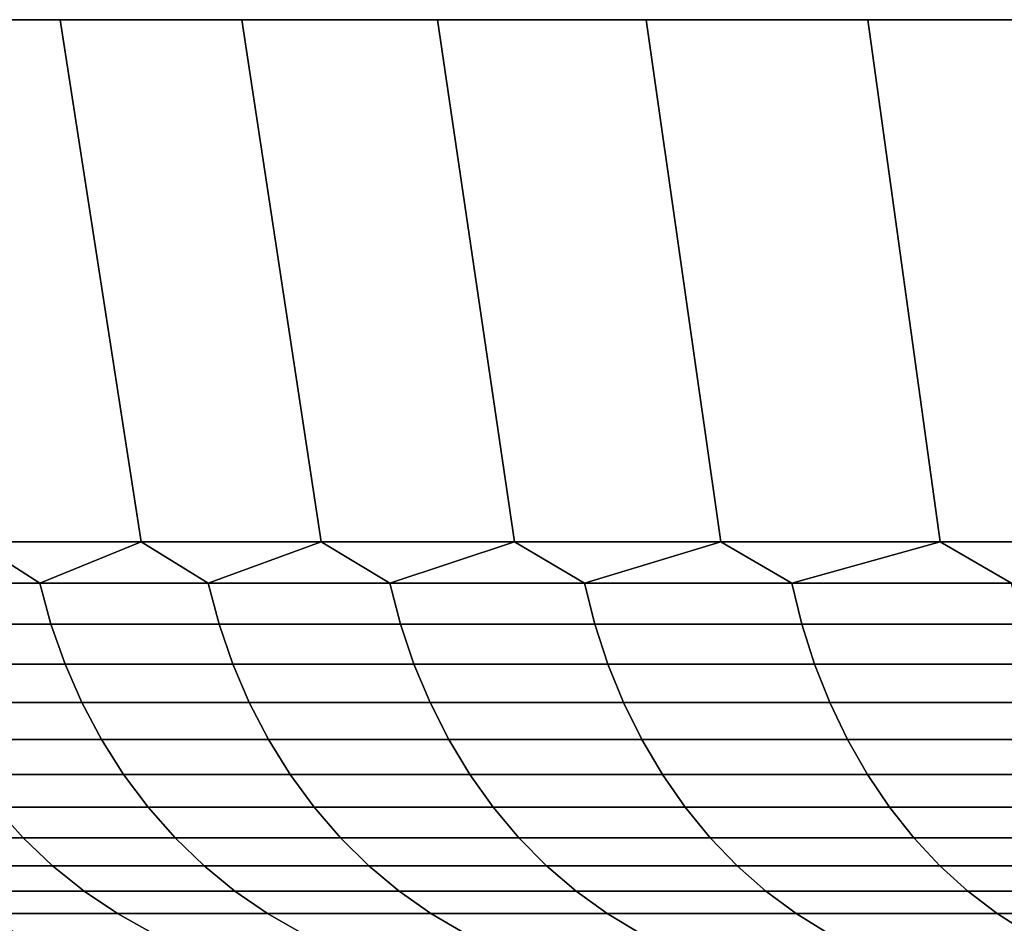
# Model space of a CAD drawing. Header units: metres. Extents: x -109 to 109, y -342 to 66.
# Tile 233 of 256: x 48.03 to 51.74, y 62.7 to 66.1. Entities that reach past the tile are written whole.
import ezdxf

# ---------------------------------------------------------------- set-up
doc = ezdxf.new("R2010")
doc.units = ezdxf.units.M
doc.layers.add('solid_K_24_62_16_000B91', color=7, linetype='CONTINUOUS')

msp = doc.modelspace()

# ---------------------------------------------------------------- linework, layer by layer
at = {"layer": 'solid_K_24_62_16_000B91'}
for points in [[(47.555481, 66.099998, -14.048769), (47.555481, 66.099998, 14.048769), (48.186642, 66.099998, 15.280931)], [(47.866825, 64.137161, 13.8976), (48.491241, 64.137161, 15.116596), (48.186642, 66.099998, 15.280931), (47.555481, 66.099998, 14.048769)], [(48.186642, 66.099998, -15.280931), (47.555481, 66.099998, -14.048769), (48.186642, 66.099998, 15.280931)], [(48.491241, 64.137161, -15.116596), (47.866825, 64.137161, -13.897601), (47.555481, 66.099998, -14.048769), (48.186642, 66.099998, -15.280931)], [(48.186642, 66.099998, -15.280931), (48.186642, 66.099998, 15.280931), (48.870304, 66.099998, 16.48493)], [(48.491241, 64.137161, 15.116596), (49.167522, 64.137161, 16.307598), (48.870304, 66.099998, 16.48493), (48.186642, 66.099998, 15.280931)], [(48.870304, 66.099998, -16.48493), (48.186642, 66.099998, -15.280931), (48.870304, 66.099998, 16.48493)], [(49.167522, 64.137161, -16.3076), (48.491241, 64.137161, -15.116596), (48.186642, 66.099998, -15.280931), (48.870304, 66.099998, -16.48493)], [(48.870304, 66.099998, -16.48493), (48.870304, 66.099998, 16.48493), (49.605125, 66.099998, 17.658386)], [(49.167522, 64.137161, 16.307598), (49.894421, 64.137161, 17.468405), (49.605125, 66.099998, 17.658386), (48.870304, 66.099998, 16.48493)], [(49.605125, 66.099998, -17.658386), (48.870304, 66.099998, -16.48493), (49.605125, 66.099998, 17.658386)], [(49.894421, 64.137161, -17.468405), (49.167522, 64.137161, -16.3076), (48.870304, 66.099998, -16.48493), (49.605125, 66.099998, -17.658386)], [(49.605125, 66.099998, -17.658386), (49.605125, 66.099998, 17.658386), (50.38969, 66.099998, 18.799063)], [(49.894421, 64.137161, 17.468405), (50.670582, 64.137161, 18.596863), (50.38969, 66.099998, 18.799063), (49.605125, 66.099998, 17.658386)], [(50.38969, 66.099998, -18.799063), (49.605125, 66.099998, -17.658386), (50.38969, 66.099998, 18.799063)], [(50.670582, 64.137161, -18.596863), (49.894421, 64.137161, -17.468405), (49.605125, 66.099998, -17.658386), (50.38969, 66.099998, -18.799063)], [(50.38969, 66.099998, -18.799063), (50.38969, 66.099998, 18.799063), (51.22266, 66.099998, 19.905006)], [(50.670582, 64.137161, 18.596863), (51.494576, 64.137161, 19.690882), (51.22266, 66.099998, 19.905006), (50.38969, 66.099998, 18.799063)], [(51.22266, 66.099998, -19.905006), (50.38969, 66.099998, -18.799063), (51.22266, 66.099998, 19.905006)], [(51.494576, 64.137161, -19.690884), (50.670582, 64.137161, -18.596863), (50.38969, 66.099998, -18.799063), (51.22266, 66.099998, -19.905006)], [(51.22266, 66.099998, -19.905006), (51.22266, 66.099998, 19.905006), (52.102425, 66.099998, 20.974062)], [(51.494576, 64.137161, 19.690882), (52.364876, 64.137161, 20.74844), (52.102425, 66.099998, 20.974062), (51.22266, 66.099998, 19.905006)], [(52.102425, 66.099998, -20.974062), (51.22266, 66.099998, -19.905006), (52.102425, 66.099998, 20.974062)], [(52.364876, 64.137161, -20.74844), (51.494576, 64.137161, -19.690884), (51.22266, 66.099998, -19.905006), (52.102425, 66.099998, -20.974062)], [(48.110489, 63.98151, 14.313691), (47.866825, 64.137161, 13.8976), (47.528576, 63.98151, 13.095909)], [(47.528576, 63.98151, -13.095909), (47.866825, 64.137161, -13.897601), (48.110489, 63.98151, -14.313691)], [(48.110489, 63.98151, 14.313691), (48.491241, 64.137161, 15.116596), (47.866825, 64.137161, 13.8976)], [(48.110489, 63.98151, -14.313691), (47.866825, 64.137161, -13.897601), (48.491241, 64.137161, -15.116596)], [(48.743557, 63.98151, 15.505679), (48.491241, 64.137161, 15.116596), (48.110489, 63.98151, 14.313691)], [(48.110489, 63.98151, -14.313691), (48.491241, 64.137161, -15.116596), (48.743557, 63.98151, -15.505679)], [(48.743557, 63.98151, 15.505679), (49.167522, 64.137161, 16.307598), (48.491241, 64.137161, 15.116596)], [(48.743557, 63.98151, -15.505679), (48.491241, 64.137161, -15.116596), (49.167522, 64.137161, -16.3076)], [(49.426647, 63.98151, 16.669725), (49.167522, 64.137161, 16.307598), (48.743557, 63.98151, 15.505679)], [(48.743557, 63.98151, -15.505679), (49.167522, 64.137161, -16.3076), (49.426647, 63.98151, -16.669725)], [(49.426647, 63.98151, 16.669725), (49.894421, 64.137161, 17.468405), (49.167522, 64.137161, 16.307598)], [(49.426647, 63.98151, -16.669725), (49.167522, 64.137161, -16.3076), (49.894421, 64.137161, -17.468405)], [(50.158524, 63.98151, 17.80373), (49.894421, 64.137161, 17.468405), (49.426647, 63.98151, 16.669725)], [(49.426647, 63.98151, -16.669725), (49.894421, 64.137161, -17.468405), (50.158524, 63.98151, -17.80373)], [(50.158524, 63.98151, 17.80373), (50.670582, 64.137161, 18.596863), (49.894421, 64.137161, 17.468405)], [(50.158524, 63.98151, -17.80373), (49.894421, 64.137161, -17.468405), (50.670582, 64.137161, -18.596863)], [(50.93787, 63.98151, 18.905653), (50.670582, 64.137161, 18.596863), (50.158524, 63.98151, 17.80373)], [(50.158524, 63.98151, -17.80373), (50.670582, 64.137161, -18.596863), (50.93787, 63.98151, -18.905653)], [(50.93787, 63.98151, 18.905653), (51.494576, 64.137161, 19.690882), (50.670582, 64.137161, 18.596863)], [(50.93787, 63.98151, -18.905653), (50.670582, 64.137161, -18.596863), (51.494576, 64.137161, -19.690884)], [(51.763283, 63.98151, 19.973505), (51.494576, 64.137161, 19.690882), (50.93787, 63.98151, 18.905653)], [(50.93787, 63.98151, -18.905653), (51.494576, 64.137161, -19.690884), (51.763283, 63.98151, -19.973505)], [(51.763283, 63.98151, 19.973505), (52.364876, 64.137161, 20.74844), (51.494576, 64.137161, 19.690882)], [(51.763283, 63.98151, -19.973505), (51.494576, 64.137161, -19.690884), (52.364876, 64.137161, -20.74844)], [(47.528576, 63.98151, -13.095909), (48.110489, 63.98151, -14.313691), (48.152275, 63.827229, -14.292622), (47.571224, 63.827229, -13.076632)], [(48.110489, 63.98151, 14.313691), (47.528576, 63.98151, 13.095909), (47.571224, 63.827229, 13.076632), (48.152275, 63.827229, 14.292622)], [(48.110489, 63.98151, -14.313691), (48.743557, 63.98151, -15.505679), (48.784416, 63.827229, -15.482855), (48.152275, 63.827229, -14.292622)], [(48.743557, 63.98151, 15.505679), (48.110489, 63.98151, 14.313691), (48.152275, 63.827229, 14.292622), (48.784416, 63.827229, 15.482855)], [(48.743557, 63.98151, -15.505679), (49.426647, 63.98151, -16.669725), (49.466499, 63.827229, -16.645187), (48.784416, 63.827229, -15.482855)], [(49.426647, 63.98151, 16.669725), (48.743557, 63.98151, 15.505679), (48.784416, 63.827229, 15.482855), (49.466499, 63.827229, 16.645187)], [(49.426647, 63.98151, -16.669725), (50.158524, 63.98151, -17.80373), (50.1973, 63.827229, -17.777523), (49.466499, 63.827229, -16.645187)], [(50.158524, 63.98151, 17.80373), (49.426647, 63.98151, 16.669725), (49.466499, 63.827229, 16.645187), (50.1973, 63.827229, 17.777523)], [(50.158524, 63.98151, -17.80373), (50.93787, 63.98151, -18.905653), (50.975498, 63.827229, -18.877823), (50.1973, 63.827229, -17.777523)], [(50.93787, 63.98151, 18.905653), (50.158524, 63.98151, 17.80373), (50.1973, 63.827229, 17.777523), (50.975498, 63.827229, 18.877823)], [(50.93787, 63.98151, -18.905653), (51.763283, 63.98151, -19.973505), (51.799694, 63.827229, -19.944105), (50.975498, 63.827229, -18.877823)], [(51.763283, 63.98151, 19.973505), (50.93787, 63.98151, 18.905653), (50.975498, 63.827229, 18.877823), (51.799694, 63.827229, 19.944105)], [(47.571224, 63.827229, -13.076632), (48.152275, 63.827229, -14.292622), (48.205025, 63.677216, -14.266026), (47.625053, 63.677216, -13.052299)], [(48.152275, 63.827229, 14.292622), (47.571224, 63.827229, 13.076632), (47.625053, 63.677216, 13.052299), (48.205025, 63.677216, 14.266026)], [(48.152275, 63.827229, -14.292622), (48.784416, 63.827229, -15.482855), (48.835987, 63.677216, -15.454044), (48.205025, 63.677216, -14.266026)], [(48.784416, 63.827229, 15.482855), (48.152275, 63.827229, 14.292622), (48.205025, 63.677216, 14.266026), (48.835987, 63.677216, 15.454044)], [(48.784416, 63.827229, -15.482855), (49.466499, 63.827229, -16.645187), (49.516804, 63.677216, -16.614214), (48.835987, 63.677216, -15.454044)], [(49.466499, 63.827229, 16.645187), (48.784416, 63.827229, 15.482855), (48.835987, 63.677216, 15.454044), (49.516804, 63.677216, 16.614214)], [(49.466499, 63.827229, -16.645187), (50.1973, 63.827229, -17.777523), (50.246243, 63.677216, -17.744442), (49.516804, 63.677216, -16.614214)], [(50.1973, 63.827229, 17.777523), (49.466499, 63.827229, 16.645187), (49.516804, 63.677216, 16.614214), (50.246243, 63.677216, 17.744442)], [(50.1973, 63.827229, -17.777523), (50.975498, 63.827229, -18.877823), (51.022995, 63.677216, -18.842695), (50.246243, 63.677216, -17.744442)], [(50.975498, 63.827229, 18.877823), (50.1973, 63.827229, 17.777523), (50.246243, 63.677216, 17.744442), (51.022995, 63.677216, 18.842695)], [(50.975498, 63.827229, -18.877823), (51.799694, 63.827229, -19.944105), (51.845657, 63.677216, -19.906992), (51.022995, 63.677216, -18.842695)], [(51.799694, 63.827229, 19.944105), (50.975498, 63.827229, 18.877823), (51.022995, 63.677216, 18.842695), (51.845657, 63.677216, 19.906992)], [(47.625053, 63.677216, -13.052299), (48.205025, 63.677216, -14.266026), (48.268394, 63.532452, -14.234076), (47.68972, 63.532452, -13.023067)], [(48.205025, 63.677216, 14.266026), (47.625053, 63.677216, 13.052299), (47.68972, 63.532452, 13.023067), (48.268394, 63.532452, 14.234076)], [(48.205025, 63.677216, -14.266026), (48.835987, 63.677216, -15.454044), (48.897942, 63.532452, -15.419435), (48.268394, 63.532452, -14.234076)], [(48.835987, 63.677216, 15.454044), (48.205025, 63.677216, 14.266026), (48.268394, 63.532452, 14.234076), (48.897942, 63.532452, 15.419435)], [(48.835987, 63.677216, -15.454044), (49.516804, 63.677216, -16.614214), (49.577232, 63.532452, -16.577005), (48.897942, 63.532452, -15.419435)], [(49.516804, 63.677216, 16.614214), (48.835987, 63.677216, 15.454044), (48.897942, 63.532452, 15.419435), (49.577232, 63.532452, 16.577005)], [(49.516804, 63.677216, -16.614214), (50.246243, 63.677216, -17.744442), (50.305038, 63.532452, -17.704704), (49.577232, 63.532452, -16.577005)], [(50.246243, 63.677216, 17.744442), (49.516804, 63.677216, 16.614214), (49.577232, 63.532452, 16.577005), (50.305038, 63.532452, 17.704704)], [(50.246243, 63.677216, -17.744442), (51.022995, 63.677216, -18.842695), (51.080051, 63.532452, -18.800497), (50.305038, 63.532452, -17.704704)], [(51.022995, 63.677216, 18.842695), (50.246243, 63.677216, 17.744442), (50.305038, 63.532452, 17.704704), (51.080051, 63.532452, 18.800497)], [(51.022995, 63.677216, -18.842695), (51.845657, 63.677216, -19.906992), (51.900871, 63.532452, -19.86241), (51.080051, 63.532452, -18.800497)], [(51.845657, 63.677216, 19.906992), (51.022995, 63.677216, 18.842695), (51.080051, 63.532452, 18.800497), (51.900871, 63.532452, 19.86241)], [(47.68972, 63.532452, -13.023067), (48.268394, 63.532452, -14.234076), (48.341969, 63.393871, -14.196981), (47.764801, 63.393871, -12.989129)], [(48.268394, 63.532452, 14.234076), (47.68972, 63.532452, 13.023067), (47.764801, 63.393871, 12.989129), (48.341969, 63.393871, 14.196981)], [(48.268394, 63.532452, -14.234076), (48.897942, 63.532452, -15.419435), (48.969875, 63.393871, -15.379251), (48.341969, 63.393871, -14.196981)], [(48.897942, 63.532452, 15.419435), (48.268394, 63.532452, 14.234076), (48.341969, 63.393871, 14.196981), (48.969875, 63.393871, 15.379251)], [(48.897942, 63.532452, -15.419435), (49.577232, 63.532452, -16.577005), (49.647396, 63.393871, -16.533804), (48.969875, 63.393871, -15.379251)], [(49.577232, 63.532452, 16.577005), (48.897942, 63.532452, 15.419435), (48.969875, 63.393871, 15.379251), (49.647396, 63.393871, 16.533804)], [(49.577232, 63.532452, -16.577005), (50.305038, 63.532452, -17.704704), (50.373306, 63.393871, -17.658564), (49.647396, 63.393871, -16.533804)], [(50.305038, 63.532452, 17.704704), (49.577232, 63.532452, 16.577005), (49.647396, 63.393871, 16.533804), (50.373306, 63.393871, 17.658564)], [(50.305038, 63.532452, -17.704704), (51.080051, 63.532452, -18.800497), (51.146297, 63.393871, -18.751501), (50.373306, 63.393871, -17.658564)], [(51.080051, 63.532452, 18.800497), (50.305038, 63.532452, 17.704704), (50.373306, 63.393871, 17.658564), (51.146297, 63.393871, 18.751501)], [(51.080051, 63.532452, -18.800497), (51.900871, 63.532452, -19.86241), (51.964977, 63.393871, -19.810648), (51.146297, 63.393871, -18.751501)], [(51.900871, 63.532452, 19.86241), (51.080051, 63.532452, 18.800497), (51.146297, 63.393871, 18.751501), (51.964977, 63.393871, 19.810648)], [(47.764801, 63.393871, -12.989129), (48.341969, 63.393871, -14.196981), (48.42527, 63.262379, -14.154982), (47.849812, 63.262379, -12.950703)], [(48.341969, 63.393871, 14.196981), (47.764801, 63.393871, 12.989129), (47.849812, 63.262379, 12.950703), (48.42527, 63.262379, 14.154982)], [(48.341969, 63.393871, -14.196981), (48.969875, 63.393871, -15.379251), (49.051319, 63.262379, -15.333754), (48.42527, 63.262379, -14.154982)], [(48.969875, 63.393871, 15.379251), (48.341969, 63.393871, 14.196981), (48.42527, 63.262379, 14.154982), (49.051319, 63.262379, 15.333754)], [(48.969875, 63.393871, -15.379251), (49.647396, 63.393871, -16.533804), (49.726833, 63.262379, -16.484892), (49.051319, 63.262379, -15.333754)], [(49.647396, 63.393871, 16.533804), (48.969875, 63.393871, 15.379251), (49.051319, 63.262379, 15.333754), (49.726833, 63.262379, 16.484892)], [(49.647396, 63.393871, -16.533804), (50.373306, 63.393871, -17.658564), (50.450596, 63.262379, -17.606323), (49.726833, 63.262379, -16.484892)], [(50.373306, 63.393871, 17.658564), (49.647396, 63.393871, 16.533804), (49.726833, 63.262379, 16.484892), (50.450596, 63.262379, 17.606323)], [(50.373306, 63.393871, -17.658564), (51.146297, 63.393871, -18.751501), (51.221302, 63.262379, -18.696028), (50.450596, 63.262379, -17.606323)], [(51.146297, 63.393871, 18.751501), (50.373306, 63.393871, 17.658564), (50.450596, 63.262379, 17.606323), (51.221302, 63.262379, 18.696028)], [(51.146297, 63.393871, -18.751501), (51.964977, 63.393871, -19.810648), (52.03756, 63.262379, -19.752041), (51.221302, 63.262379, -18.696028)], [(51.964977, 63.393871, 19.810648), (51.146297, 63.393871, 18.751501), (51.221302, 63.262379, 18.696028), (52.03756, 63.262379, 19.752041)], [(47.849812, 63.262379, -12.950703), (48.42527, 63.262379, -14.154982), (48.517757, 63.138828, -14.108351), (47.944195, 63.138828, -12.908038)], [(48.42527, 63.262379, 14.154982), (47.849812, 63.262379, 12.950703), (47.944195, 63.138828, 12.908038), (48.517757, 63.138828, 14.108351)], [(48.42527, 63.262379, -14.154982), (49.051319, 63.262379, -15.333754), (49.141747, 63.138828, -15.283238), (48.517757, 63.138828, -14.108351)], [(49.051319, 63.262379, 15.333754), (48.42527, 63.262379, 14.154982), (48.517757, 63.138828, 14.108351), (49.141747, 63.138828, 15.283238)], [(49.051319, 63.262379, -15.333754), (49.726833, 63.262379, -16.484892), (49.815033, 63.138828, -16.430586), (49.141747, 63.138828, -15.283238)], [(49.726833, 63.262379, 16.484892), (49.051319, 63.262379, 15.333754), (49.141747, 63.138828, 15.283238), (49.815033, 63.138828, 16.430586)], [(49.726833, 63.262379, -16.484892), (50.450596, 63.262379, -17.606323), (50.536411, 63.138828, -17.548323), (49.815033, 63.138828, -16.430586)], [(50.450596, 63.262379, 17.606323), (49.726833, 63.262379, 16.484892), (49.815033, 63.138828, 16.430586), (50.536411, 63.138828, 17.548323)], [(50.450596, 63.262379, -17.606323), (51.221302, 63.262379, -18.696028), (51.304577, 63.138828, -18.634438), (50.536411, 63.138828, -17.548323)], [(51.221302, 63.262379, 18.696028), (50.450596, 63.262379, 17.606323), (50.536411, 63.138828, 17.548323), (51.304577, 63.138828, 18.634438)], [(51.221302, 63.262379, -18.696028), (52.03756, 63.262379, -19.752041), (52.118149, 63.138828, -19.68697), (51.304577, 63.138828, -18.634438)], [(52.03756, 63.262379, 19.752041), (51.221302, 63.262379, 18.696028), (51.304577, 63.138828, 18.634438), (52.118149, 63.138828, 19.68697)], [(47.422092, 63.138828, -11.684464), (47.944195, 63.138828, -12.908038), (48.04734, 63.024021, -12.861414), (47.527122, 63.024021, -11.64226)], [(47.944195, 63.138828, 12.908038), (47.422092, 63.138828, 11.684464), (47.527122, 63.024021, 11.64226), (48.04734, 63.024021, 12.861414)], [(47.944195, 63.138828, -12.908038), (48.517757, 63.138828, -14.108351), (48.618832, 63.024021, -14.05739), (48.04734, 63.024021, -12.861414)], [(48.517757, 63.138828, 14.108351), (47.944195, 63.138828, 12.908038), (48.04734, 63.024021, 12.861414), (48.618832, 63.024021, 14.05739)], [(48.517757, 63.138828, -14.108351), (49.141747, 63.138828, -15.283238), (49.240562, 63.024021, -15.228034), (48.618832, 63.024021, -14.05739)], [(49.141747, 63.138828, 15.283238), (48.517757, 63.138828, 14.108351), (48.618832, 63.024021, 14.05739), (49.240562, 63.024021, 15.228034)], [(49.141747, 63.138828, -15.283238), (49.815033, 63.138828, -16.430586), (49.911423, 63.024021, -16.371237), (49.240562, 63.024021, -15.228034)], [(49.815033, 63.138828, 16.430586), (49.141747, 63.138828, 15.283238), (49.240562, 63.024021, 15.228034), (49.911423, 63.024021, 16.371237)], [(49.815033, 63.138828, -16.430586), (50.536411, 63.138828, -17.548323), (50.630196, 63.024021, -17.484938), (49.911423, 63.024021, -16.371237)], [(50.536411, 63.138828, 17.548323), (49.815033, 63.138828, 16.430586), (49.911423, 63.024021, 16.371237), (50.630196, 63.024021, 17.484938)], [(50.536411, 63.138828, -17.548323), (51.304577, 63.138828, -18.634438), (51.395584, 63.024021, -18.567127), (50.630196, 63.024021, -17.484938)], [(51.304577, 63.138828, 18.634438), (50.536411, 63.138828, 17.548323), (50.630196, 63.024021, 17.484938), (51.395584, 63.024021, 18.567127)], [(51.304577, 63.138828, -18.634438), (52.118149, 63.138828, -19.68697), (52.206215, 63.024021, -19.61586), (51.395584, 63.024021, -18.567127)], [(52.118149, 63.138828, 19.68697), (51.304577, 63.138828, 18.634438), (51.395584, 63.024021, 18.567127), (52.206215, 63.024021, 19.61586)], [(47.527122, 63.024021, -11.64226), (48.04734, 63.024021, -12.861414), (48.158577, 62.918705, -12.811131), (47.640392, 62.918705, -11.596745)], [(48.04734, 63.024021, 12.861414), (47.527122, 63.024021, 11.64226), (47.640392, 62.918705, 11.596745), (48.158577, 62.918705, 12.811131)], [(48.04734, 63.024021, -12.861414), (48.618832, 63.024021, -14.05739), (48.727833, 62.918705, -14.002433), (48.158577, 62.918705, -12.811131)], [(48.618832, 63.024021, 14.05739), (48.04734, 63.024021, 12.861414), (48.158577, 62.918705, 12.811131), (48.727833, 62.918705, 14.002433)], [(48.618832, 63.024021, -14.05739), (49.240562, 63.024021, -15.228034), (49.347137, 62.918705, -15.1685), (48.727833, 62.918705, -14.002433)], [(49.240562, 63.024021, 15.228034), (48.618832, 63.024021, 14.05739), (48.727833, 62.918705, 14.002433), (49.347137, 62.918705, 15.1685)], [(49.240562, 63.024021, -15.228034), (49.911423, 63.024021, -16.371237), (50.015369, 62.918705, -16.307232), (49.347137, 62.918705, -15.1685)], [(49.911423, 63.024021, 16.371237), (49.240562, 63.024021, 15.228034), (49.347137, 62.918705, 15.1685), (50.015369, 62.918705, 16.307232)], [(49.911423, 63.024021, -16.371237), (50.630196, 63.024021, -17.484938), (50.731335, 62.918705, -17.416578), (50.015369, 62.918705, -16.307232)], [(50.630196, 63.024021, 17.484938), (49.911423, 63.024021, 16.371237), (50.015369, 62.918705, 16.307232), (50.731335, 62.918705, 17.416578)], [(50.630196, 63.024021, -17.484938), (51.395584, 63.024021, -18.567127), (51.493732, 62.918705, -18.494539), (50.731335, 62.918705, -17.416578)], [(51.395584, 63.024021, 18.567127), (50.630196, 63.024021, 17.484938), (50.731335, 62.918705, 17.416578), (51.493732, 62.918705, 18.494539)], [(51.395584, 63.024021, -18.567127), (52.206215, 63.024021, -19.61586), (52.301193, 62.918705, -19.539171), (51.493732, 62.918705, -18.494539)], [(52.206215, 63.024021, 19.61586), (51.395584, 63.024021, 18.567127), (51.493732, 62.918705, 18.494539), (52.301193, 62.918705, 19.539171)], [(47.640392, 62.918705, -11.596745), (48.158577, 62.918705, -12.811131), (48.27718, 62.823563, -12.757519), (47.761166, 62.823563, -11.548213)], [(48.158577, 62.918705, 12.811131), (47.640392, 62.918705, 11.596745), (47.761166, 62.823563, 11.548213), (48.27718, 62.823563, 12.757519)], [(48.158577, 62.918705, -12.811131), (48.727833, 62.918705, -14.002433), (48.844055, 62.823563, -13.943834), (48.27718, 62.823563, -12.757519)], [(48.727833, 62.918705, 14.002433), (48.158577, 62.918705, 12.811131), (48.27718, 62.823563, 12.757519), (48.844055, 62.823563, 13.943834)], [(48.727833, 62.918705, -14.002433), (49.347137, 62.918705, -15.1685), (49.460766, 62.823563, -15.105021), (48.844055, 62.823563, -13.943834)], [(49.347137, 62.918705, 15.1685), (48.727833, 62.918705, 14.002433), (48.844055, 62.823563, 13.943834), (49.460766, 62.823563, 15.105021)], [(49.347137, 62.918705, -15.1685), (50.015369, 62.918705, -16.307232), (50.126205, 62.823563, -16.238989), (49.460766, 62.823563, -15.105021)], [(50.015369, 62.918705, 16.307232), (49.347137, 62.918705, 15.1685), (49.460766, 62.823563, 15.105021), (50.126205, 62.823563, 16.238989)], [(50.015369, 62.918705, -16.307232), (50.731335, 62.918705, -17.416578), (50.839172, 62.823563, -17.343693), (50.126205, 62.823563, -16.238989)], [(50.731335, 62.918705, 17.416578), (50.015369, 62.918705, 16.307232), (50.126205, 62.823563, 16.238989), (50.839172, 62.823563, 17.343693)], [(50.731335, 62.918705, -17.416578), (51.493732, 62.918705, -18.494539), (51.598381, 62.823563, -18.417143), (50.839172, 62.823563, -17.343693)], [(51.493732, 62.918705, 18.494539), (50.731335, 62.918705, 17.416578), (50.839172, 62.823563, 17.343693), (51.598381, 62.823563, 18.417143)], [(51.493732, 62.918705, -18.494539), (52.301193, 62.918705, -19.539171), (52.402462, 62.823563, -19.457403), (51.598381, 62.823563, -18.417143)], [(52.301193, 62.918705, 19.539171), (51.493732, 62.918705, 18.494539), (51.598381, 62.823563, 18.417143), (52.402462, 62.823563, 19.457403)], [(47.761166, 62.823563, -11.548213), (48.27718, 62.823563, -12.757519), (48.402382, 62.739212, -12.700924), (47.888657, 62.739212, -11.496983)], [(48.27718, 62.823563, 12.757519), (47.761166, 62.823563, 11.548213), (47.888657, 62.739212, 11.496983), (48.402382, 62.739212, 12.700924)], [(48.27718, 62.823563, -12.757519), (48.844055, 62.823563, -13.943834), (48.966743, 62.739212, -13.881976), (48.402382, 62.739212, -12.700924)], [(48.844055, 62.823563, 13.943834), (48.27718, 62.823563, 12.757519), (48.402382, 62.739212, 12.700924), (48.966743, 62.739212, 13.881976)], [(48.844055, 62.823563, -13.943834), (49.460766, 62.823563, -15.105021), (49.580719, 62.739212, -15.038013), (48.966743, 62.739212, -13.881976)], [(49.460766, 62.823563, 15.105021), (48.844055, 62.823563, 13.943834), (48.966743, 62.739212, 13.881976), (49.580719, 62.739212, 15.038013)], [(49.460766, 62.823563, -15.105021), (50.126205, 62.823563, -16.238989), (50.243206, 62.739212, -16.16695), (49.580719, 62.739212, -15.038013)], [(50.126205, 62.823563, 16.238989), (49.460766, 62.823563, 15.105021), (49.580719, 62.739212, 15.038013), (50.243206, 62.739212, 16.16695)], [(50.126205, 62.823563, -16.238989), (50.839172, 62.823563, -17.343693), (50.953007, 62.739212, -17.266752), (50.243206, 62.739212, -16.16695)], [(50.839172, 62.823563, 17.343693), (50.126205, 62.823563, 16.238989), (50.243206, 62.739212, 16.16695), (50.953007, 62.739212, 17.266752)], [(50.839172, 62.823563, -17.343693), (51.598381, 62.823563, -18.417143), (51.708851, 62.739212, -18.33544), (50.953007, 62.739212, -17.266752)], [(51.598381, 62.823563, 18.417143), (50.839172, 62.823563, 17.343693), (50.953007, 62.739212, 17.266752), (51.708851, 62.739212, 18.33544)], [(51.598381, 62.823563, -18.417143), (52.402462, 62.823563, -19.457403), (52.509365, 62.739212, -19.371084), (51.708851, 62.739212, -18.33544)], [(52.402462, 62.823563, 19.457403), (51.598381, 62.823563, 18.417143), (51.708851, 62.739212, 18.33544), (52.509365, 62.739212, 19.371084)], [(47.888657, 62.739212, -11.496983), (48.402382, 62.739212, -12.700924), (48.533371, 62.666206, -12.641714), (48.022041, 62.666206, -11.443386)], [(48.402382, 62.739212, 12.700924), (47.888657, 62.739212, 11.496983), (48.022041, 62.666206, 11.443386), (48.533371, 62.666206, 12.641714)], [(48.402382, 62.739212, -12.700924), (48.966743, 62.739212, -13.881976), (49.0951, 62.666206, -13.817261), (48.533371, 62.666206, -12.641714)], [(48.966743, 62.739212, 13.881976), (48.402382, 62.739212, 12.700924), (48.533371, 62.666206, 12.641714), (49.0951, 62.666206, 13.817261)], [(48.966743, 62.739212, -13.881976), (49.580719, 62.739212, -15.038013), (49.706211, 62.666206, -14.967908), (49.0951, 62.666206, -13.817261)], [(49.580719, 62.739212, 15.038013), (48.966743, 62.739212, 13.881976), (49.0951, 62.666206, 13.817261), (49.706211, 62.666206, 14.967908)], [(49.580719, 62.739212, -15.038013), (50.243206, 62.739212, -16.16695), (50.365612, 62.666206, -16.091581), (49.706211, 62.666206, -14.967908)], [(50.243206, 62.739212, 16.16695), (49.580719, 62.739212, 15.038013), (49.706211, 62.666206, 14.967908), (50.365612, 62.666206, 16.091581)], [(50.243206, 62.739212, -16.16695), (50.953007, 62.739212, -17.266752), (51.072105, 62.666206, -17.186258), (50.365612, 62.666206, -16.091581)], [(50.953007, 62.739212, 17.266752), (50.243206, 62.739212, 16.16695), (50.365612, 62.666206, 16.091581), (51.072105, 62.666206, 17.186258)], [(50.953007, 62.739212, -17.266752), (51.708851, 62.739212, -18.33544), (51.824421, 62.666206, -18.249962), (51.072105, 62.666206, -17.186258)], [(51.708851, 62.739212, 18.33544), (50.953007, 62.739212, 17.266752), (51.072105, 62.666206, 17.186258), (51.824421, 62.666206, 18.249962)], [(51.708851, 62.739212, -18.33544), (52.509365, 62.739212, -19.371084), (52.621204, 62.666206, -19.280781), (51.824421, 62.666206, -18.249962)], [(52.509365, 62.739212, 19.371084), (51.708851, 62.739212, 18.33544), (51.824421, 62.666206, 18.249962), (52.621204, 62.666206, 19.280781)]]:
    msp.add_3dface(points, dxfattribs=at)

doc.saveas('drawing.dxf')
